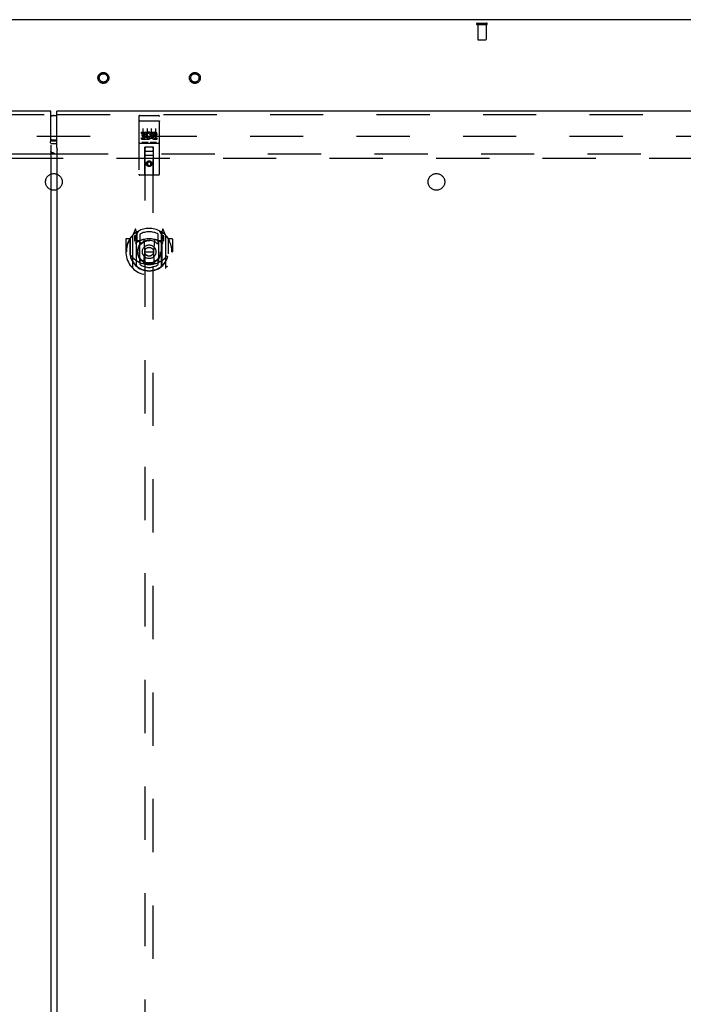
# Model space of a CAD drawing. Header units: inches. Extents: x 0 to 291, y 0 to 188.
# Tile 14 of 26: x 98 to 118, y 107 to 137. Entities that reach past the tile are written whole.
import ezdxf

# ---------------------------------------------------------------- set-up
doc = ezdxf.new("R2010")
doc.units = ezdxf.units.IN
doc.header["$LTSCALE"] = 16.01262
doc.header["$MEASUREMENT"] = 0
doc.linetypes.add('HIDDEN', pattern=[0.2, 0.1, -0.1])
doc.layers.get('0').update_dxf_attribs({"linetype": 'CONTINUOUS'})
for name, color, linetype in [('DEFAULT_2', 8, 'HIDDEN'), ('MASTER_DOOR_ASSEMBLY', 7, 'CONTINUOUS'), ('SLAVE_DOOR_ASSEMBLY', 7, 'CONTINUOUS'), ('SUBPANEL', 7, 'CONTINUOUS')]:
    doc.layers.add(name, color=color, linetype=linetype)

msp = doc.modelspace()

# ---------------------------------------------------------------- linework, layer by layer
at = {"color": 3, "linetype": 'Continuous'}
msp.add_line((138.061, 136.707), (60.415, 136.707), dxfattribs=at)
at = {"color": 7, "linetype": 'Continuous'}
msp.add_line((99.238, 133.087), (99.238, 133.071), dxfattribs=at)
at = {"layer": 'DEFAULT_2', "color": 8, "linetype": 'HIDDEN'}
for p, q in [((111.964, 136.603), (112.248, 136.603)), ((111.964, 136.56), (112.248, 136.56)), ((111.982, 136.56), (111.982, 136.113)), ((112.23, 136.56), (112.23, 136.113)), ((111.992, 136.103), (112.22, 136.103)), ((63.502, 133.207), (134.974, 133.207))]:
    msp.add_line(p, q, dxfattribs=at)
for centre, radius in [((100.727, 134.957), 0.164), ((100.727, 134.957), 0.124), ((103.477, 134.957), 0.164), ((103.477, 134.957), 0.124)]:
    msp.add_circle(centre, radius, dxfattribs=at)
for centre, radius, start, end in [((111.964, 136.581), 0.0215, 90, 270), ((112.248, 136.581), 0.0215, 270, 90), ((111.992, 136.113), 0.01, 180, 270), ((112.22, 136.113), 0.01, 270, 360)]:
    msp.add_arc(centre, radius, start, end, dxfattribs=at)
at = {"layer": 'MASTER_DOOR_ASSEMBLY', "color": 7, "linetype": 'Continuous'}
for p, q in [((99.241, 133.827), (99.331, 133.827)), ((99.331, 133.087), (99.241, 133.087))]:
    msp.add_line(p, q, dxfattribs=at)
at = {"layer": 'MASTER_DOOR_ASSEMBLY', "color": 3, "linetype": 'Continuous'}
for p, q in [((99.331, 132.856), (99.331, 133.957)), ((136.363, 133.957), (99.331, 133.957)), ((99.331, 132.798), (99.331, 60.616)), ((99.338, 132.798), (99.331, 132.798)), ((99.338, 132.798), (99.343, 132.804))]:
    msp.add_line(p, q, dxfattribs=at)
at = {"layer": 'MASTER_DOOR_ASSEMBLY', "color": 8, "linetype": 'HIDDEN'}
for p, q in [((99.331, 133.853), (136.363, 133.853)), ((101.79, 133.794), (101.79, 132.069)), ((101.82, 133.824), (102.385, 133.824)), ((102.415, 132.069), (102.415, 133.794)), ((101.806, 133.665), (101.806, 133.665)), ((101.807, 133.665), (101.806, 133.665)), ((101.808, 133.665), (101.807, 133.665)), ((101.809, 133.665), (101.808, 133.665)), ((101.81, 133.665), (101.809, 133.665)), ((101.811, 133.666), (101.81, 133.665)), ((101.81, 133.665), (101.81, 133.665)), ((101.812, 133.666), (101.811, 133.666)), ((101.813, 133.666), (101.812, 133.666)), ((101.814, 133.666), (101.813, 133.666)), ((101.814, 133.666), (101.814, 133.666)), ((101.815, 133.666), (101.814, 133.666)), ((101.816, 133.666), (101.815, 133.666)), ((101.817, 133.666), (101.816, 133.666)), ((101.818, 133.666), (101.817, 133.666)), ((101.819, 133.666), (101.818, 133.666)), ((101.819, 133.666), (101.819, 133.666)), ((101.819, 133.666), (102.385, 133.666)), ((102.385, 133.666), (102.386, 133.666)), ((102.386, 133.666), (102.387, 133.666)), ((102.387, 133.666), (102.387, 133.666)), ((102.387, 133.666), (102.388, 133.666)), ((102.388, 133.666), (102.389, 133.666)), ((102.389, 133.666), (102.39, 133.666)), ((102.39, 133.666), (102.391, 133.666)), ((102.391, 133.666), (102.392, 133.666)), ((102.392, 133.666), (102.392, 133.666)), ((102.392, 133.666), (102.393, 133.666)), ((102.393, 133.666), (102.394, 133.665)), ((102.394, 133.665), (102.395, 133.665)), ((102.395, 133.665), (102.396, 133.665)), ((102.396, 133.665), (102.396, 133.665)), ((102.396, 133.665), (102.397, 133.665)), ((102.397, 133.665), (102.398, 133.665)), ((101.871, 133.289), (101.871, 133.331)), ((101.871, 133.331), (102.027, 133.331)), ((101.871, 133.289), (101.984, 133.289)), ((101.871, 133.118), (101.871, 133.16)), ((101.871, 133.16), (101.984, 133.16)), ((101.892, 133.204), (101.892, 133.246)), ((101.892, 133.246), (101.984, 133.246)), ((101.892, 133.204), (101.984, 133.204)), ((101.915, 133.433), (101.915, 133.127)), ((101.984, 133.246), (101.984, 133.289)), ((101.984, 133.16), (101.984, 133.204)), ((102.027, 133.153), (102.027, 133.331)), ((102.027, 133.153), (102.04, 133.172)), ((102.051, 133.283), (102.034, 133.322)), ((102.04, 133.433), (102.04, 133.127)), ((102.165, 133.433), (102.165, 133.127)), ((102.183, 133.289), (102.183, 133.331)), ((102.183, 133.331), (102.275, 133.331)), ((102.183, 133.289), (102.275, 133.289)), ((102.243, 133.204), (102.289, 133.204)), ((102.247, 133.245), (102.275, 133.245)), ((102.247, 133.16), (102.339, 133.16)), ((102.29, 133.433), (102.29, 133.127)), ((102.339, 133.118), (102.339, 133.16)), ((101.82, 132.996), (102.385, 132.996)), ((101.871, 133.118), (102.027, 133.118)), ((102.063, 133.012), (101.891, 133.012)), ((101.972, 132.069), (101.976, 132.879)), ((101.977, 132.879), (101.976, 132.879)), ((101.977, 132.879), (101.977, 98.877)), ((102.227, 132.879), (101.977, 132.879)), ((102.027, 133.118), (102.027, 133.13)), ((102.03, 133.128), (102.027, 133.13)), ((102.313, 133.012), (102.141, 133.012)), ((102.227, 98.877), (102.227, 132.879)), ((102.229, 132.879), (102.227, 132.879)), ((102.232, 132.069), (102.229, 132.879)), ((102.247, 133.118), (102.339, 133.118)), ((102.23, 132.629), (101.975, 132.629)), ((102.017, 132.754), (102.187, 132.754)), ((102.102, 132.451), (102.04, 132.415)), ((102.04, 132.415), (102.04, 132.342)), ((102.04, 132.415), (102.05, 132.409)), ((102.04, 132.342), (102.05, 132.348)), ((102.04, 132.342), (102.102, 132.306)), ((102.102, 132.439), (102.05, 132.409)), ((102.05, 132.409), (102.05, 132.348)), ((102.05, 132.348), (102.102, 132.318)), ((102.102, 132.451), (102.102, 132.439)), ((102.165, 132.415), (102.102, 132.451)), ((102.155, 132.409), (102.102, 132.439)), ((102.102, 132.318), (102.155, 132.348)), ((102.102, 132.306), (102.165, 132.342)), ((102.102, 132.306), (102.102, 132.318)), ((102.165, 132.415), (102.155, 132.409)), ((102.155, 132.348), (102.155, 132.409)), ((102.165, 132.342), (102.155, 132.348)), ((102.165, 132.342), (102.165, 132.415)), ((102.385, 132.039), (101.82, 132.039)), ((101.602, 130.219), (101.602, 129.251)), ((101.677, 130.405), (101.607, 130.229)), ((101.66, 130.214), (101.66, 130.064)), ((101.72, 130.214), (101.66, 130.214)), ((101.727, 130.194), (101.672, 130.194)), ((101.699, 130.305), (101.698, 130.304)), ((101.699, 130.305), (101.698, 130.304)), ((101.699, 130.305), (101.699, 130.305)), ((101.72, 130.321), (101.706, 130.402)), ((101.72, 129.305), (101.72, 130.321)), ((101.727, 130.254), (101.797, 130.363)), ((101.727, 129.31), (101.727, 130.313)), ((101.73, 130.288), (101.73, 130.081)), ((101.827, 130.266), (101.827, 130.013)), ((102.377, 130.013), (102.377, 130.266)), ((102.407, 130.363), (102.477, 130.254)), ((102.475, 130.081), (102.475, 130.288)), ((102.477, 129.31), (102.477, 130.313)), ((102.532, 130.194), (102.477, 130.194)), ((102.499, 130.402), (102.485, 130.321)), ((102.485, 130.321), (102.485, 129.305)), ((102.545, 130.214), (102.485, 130.214)), ((102.506, 130.304), (102.502, 130.308)), ((102.598, 130.229), (102.528, 130.405)), ((102.545, 130.064), (102.545, 130.214)), ((102.602, 129.251), (102.602, 130.219)), ((101.402, 130.108), (101.402, 129.735)), ((101.52, 130.123), (101.417, 130.123)), ((101.52, 130.123), (101.52, 129.735)), ((101.528, 130.108), (101.52, 130.123)), ((101.527, 130.126), (101.527, 129.668)), ((101.66, 130.064), (101.72, 130.064)), ((101.668, 130.186), (101.698, 130.14)), ((101.82, 130.063), (101.747, 130.063)), ((101.75, 130.061), (101.816, 130.061)), ((101.82, 129.422), (101.82, 130.053)), ((101.939, 130.079), (101.97, 129.735)), ((102.265, 130.079), (102.235, 129.735)), ((102.457, 130.063), (102.385, 130.063)), ((102.385, 130.053), (102.385, 129.422)), ((102.389, 130.061), (102.455, 130.061)), ((102.485, 130.064), (102.545, 130.064)), ((102.507, 130.14), (102.537, 130.186)), ((102.677, 130.126), (102.677, 129.668)), ((102.685, 130.123), (102.677, 130.108)), ((102.685, 129.735), (102.685, 130.123)), ((102.787, 130.123), (102.685, 130.123)), ((102.802, 130.108), (102.802, 129.735)), ((101.402, 129.735), (101.417, 129.735)), ((101.52, 129.735), (101.535, 129.735)), ((101.527, 129.668), (101.528, 129.666)), ((101.94, 129.396), (101.97, 129.735)), ((101.97, 129.735), (102.235, 129.735)), ((102.265, 129.396), (102.235, 129.735)), ((102.685, 129.735), (102.67, 129.735)), ((102.677, 129.668), (102.677, 129.666)), ((102.787, 129.735), (102.802, 129.735)), ((101.827, 129.452), (101.827, 129.349)), ((102.377, 129.349), (102.377, 129.452))]:
    msp.add_line(p, q, dxfattribs=at)
for points in [[(101.806, 133.665), (101.805, 133.665), (101.805, 133.665), (101.805, 133.665), (101.804, 133.665), (101.804, 133.665), (101.804, 133.665), (101.803, 133.665), (101.803, 133.665), (101.803, 133.664), (101.802, 133.664), (101.802, 133.664), (101.801, 133.664), (101.801, 133.664), (101.801, 133.664), (101.801, 133.664), (101.8, 133.664), (101.8, 133.664), (101.8, 133.664), (101.799, 133.664), (101.799, 133.664), (101.799, 133.664), (101.798, 133.664), (101.798, 133.664), (101.798, 133.663), (101.798, 133.663), (101.797, 133.663), (101.797, 133.663), (101.797, 133.663), (101.796, 133.663), (101.796, 133.663), (101.796, 133.663), (101.796, 133.663), (101.795, 133.663), (101.795, 133.663), (101.795, 133.663), (101.795, 133.662), (101.794, 133.662), (101.794, 133.662), (101.794, 133.662), (101.794, 133.662), (101.794, 133.662), (101.793, 133.662), (101.793, 133.662), (101.793, 133.662), (101.793, 133.662), (101.793, 133.662), (101.792, 133.661), (101.792, 133.661), (101.792, 133.661), (101.792, 133.661), (101.792, 133.661), (101.792, 133.661), (101.792, 133.661), (101.791, 133.661), (101.791, 133.661), (101.791, 133.661), (101.791, 133.66), (101.791, 133.66), (101.791, 133.66), (101.791, 133.66), (101.791, 133.66), (101.791, 133.66), (101.79, 133.66), (101.79, 133.66), (101.79, 133.66), (101.79, 133.66), (101.79, 133.659), (101.79, 133.659), (101.79, 133.659), (101.79, 133.659), (101.79, 133.659), (101.79, 133.659), (101.79, 133.659), (101.79, 133.659), (101.79, 133.659), (101.79, 133.659), (101.79, 133.658)], [(102.398, 133.665), (102.399, 133.665), (102.399, 133.665), (102.399, 133.665), (102.4, 133.665), (102.4, 133.665), (102.4, 133.665), (102.401, 133.665), (102.401, 133.665), (102.402, 133.665), (102.402, 133.665), (102.402, 133.664), (102.403, 133.664), (102.403, 133.664), (102.403, 133.664), (102.404, 133.664), (102.404, 133.664), (102.404, 133.664), (102.405, 133.664), (102.405, 133.664), (102.405, 133.664), (102.405, 133.664), (102.406, 133.664), (102.406, 133.664), (102.406, 133.664), (102.407, 133.664), (102.407, 133.663), (102.407, 133.663), (102.408, 133.663), (102.408, 133.663), (102.408, 133.663), (102.408, 133.663), (102.409, 133.663), (102.409, 133.663), (102.409, 133.663), (102.409, 133.663), (102.41, 133.663), (102.41, 133.663), (102.41, 133.662), (102.41, 133.662), (102.41, 133.662), (102.411, 133.662), (102.411, 133.662), (102.411, 133.662), (102.411, 133.662), (102.412, 133.662), (102.412, 133.662), (102.412, 133.662), (102.412, 133.662), (102.412, 133.661), (102.412, 133.661), (102.413, 133.661), (102.413, 133.661), (102.413, 133.661), (102.413, 133.661), (102.413, 133.661), (102.413, 133.661), (102.413, 133.661), (102.414, 133.661), (102.414, 133.66), (102.414, 133.66), (102.414, 133.66), (102.414, 133.66), (102.414, 133.66), (102.414, 133.66), (102.414, 133.66), (102.414, 133.66), (102.414, 133.66), (102.415, 133.66), (102.415, 133.659), (102.415, 133.659), (102.415, 133.659), (102.415, 133.659), (102.415, 133.659), (102.415, 133.659), (102.415, 133.659), (102.415, 133.659), (102.415, 133.659), (102.415, 133.659), (102.415, 133.658)], [(101.891, 133.012), (101.891, 133.012), (101.891, 133.012), (101.891, 133.012), (101.891, 133.012), (101.89, 133.012), (101.89, 133.012), (101.89, 133.012), (101.89, 133.012), (101.89, 133.012), (101.889, 133.012), (101.889, 133.012), (101.889, 133.012), (101.889, 133.012), (101.889, 133.012), (101.889, 133.012), (101.888, 133.012), (101.888, 133.012), (101.888, 133.012), (101.888, 133.012), (101.888, 133.012), (101.888, 133.012), (101.888, 133.012), (101.887, 133.012), (101.887, 133.012), (101.887, 133.012), (101.887, 133.012), (101.887, 133.012), (101.887, 133.012), (101.887, 133.012), (101.887, 133.012), (101.886, 133.012), (101.886, 133.012), (101.886, 133.013), (101.886, 133.013), (101.886, 133.013), (101.886, 133.013), (101.886, 133.013), (101.886, 133.013), (101.886, 133.013), (101.885, 133.013), (101.885, 133.013), (101.885, 133.013), (101.885, 133.013), (101.885, 133.013), (101.885, 133.013), (101.885, 133.013)], [(102.07, 133.013), (102.07, 133.013), (102.07, 133.013), (102.07, 133.013), (102.07, 133.013), (102.069, 133.013), (102.069, 133.013), (102.069, 133.013), (102.069, 133.013), (102.069, 133.013), (102.069, 133.013), (102.069, 133.013), (102.069, 133.013), (102.069, 133.013), (102.068, 133.012), (102.068, 133.012), (102.068, 133.012), (102.068, 133.012), (102.068, 133.012), (102.068, 133.012), (102.068, 133.012), (102.068, 133.012), (102.067, 133.012), (102.067, 133.012), (102.067, 133.012), (102.067, 133.012), (102.067, 133.012), (102.067, 133.012), (102.067, 133.012), (102.066, 133.012), (102.066, 133.012), (102.066, 133.012), (102.066, 133.012), (102.066, 133.012), (102.066, 133.012), (102.065, 133.012), (102.065, 133.012), (102.065, 133.012), (102.065, 133.012), (102.065, 133.012), (102.065, 133.012), (102.064, 133.012), (102.064, 133.012), (102.064, 133.012), (102.064, 133.012), (102.063, 133.012)], [(102.141, 133.012), (102.141, 133.012), (102.141, 133.012), (102.141, 133.012), (102.141, 133.012), (102.14, 133.012), (102.14, 133.012), (102.14, 133.012), (102.14, 133.012), (102.14, 133.012), (102.139, 133.012), (102.139, 133.012), (102.139, 133.012), (102.139, 133.012), (102.139, 133.012), (102.139, 133.012), (102.138, 133.012), (102.138, 133.012), (102.138, 133.012), (102.138, 133.012), (102.138, 133.012), (102.138, 133.012), (102.138, 133.012), (102.137, 133.012), (102.137, 133.012), (102.137, 133.012), (102.137, 133.012), (102.137, 133.012), (102.137, 133.012), (102.137, 133.012), (102.137, 133.012), (102.136, 133.012), (102.136, 133.012), (102.136, 133.013), (102.136, 133.013), (102.136, 133.013), (102.136, 133.013), (102.136, 133.013), (102.136, 133.013), (102.136, 133.013), (102.135, 133.013), (102.135, 133.013), (102.135, 133.013), (102.135, 133.013), (102.135, 133.013), (102.135, 133.013), (102.135, 133.013)], [(102.32, 133.013), (102.32, 133.013), (102.32, 133.013), (102.32, 133.013), (102.32, 133.013), (102.319, 133.013), (102.319, 133.013), (102.319, 133.013), (102.319, 133.013), (102.319, 133.013), (102.319, 133.013), (102.319, 133.013), (102.319, 133.013), (102.319, 133.013), (102.318, 133.012), (102.318, 133.012), (102.318, 133.012), (102.318, 133.012), (102.318, 133.012), (102.318, 133.012), (102.318, 133.012), (102.318, 133.012), (102.317, 133.012), (102.317, 133.012), (102.317, 133.012), (102.317, 133.012), (102.317, 133.012), (102.317, 133.012), (102.317, 133.012), (102.316, 133.012), (102.316, 133.012), (102.316, 133.012), (102.316, 133.012), (102.316, 133.012), (102.316, 133.012), (102.315, 133.012), (102.315, 133.012), (102.315, 133.012), (102.315, 133.012), (102.315, 133.012), (102.315, 133.012), (102.314, 133.012), (102.314, 133.012), (102.314, 133.012), (102.314, 133.012), (102.313, 133.012)], [(101.557, 130.174), (101.558, 130.174), (101.558, 130.175), (101.559, 130.176), (101.56, 130.177), (101.561, 130.178), (101.561, 130.179), (101.562, 130.179), (101.563, 130.18), (101.563, 130.181), (101.564, 130.182), (101.565, 130.182), (101.566, 130.183), (101.567, 130.184), (101.567, 130.184), (101.568, 130.185), (101.569, 130.186), (101.57, 130.186), (101.571, 130.187), (101.571, 130.188), (101.572, 130.188), (101.573, 130.189), (101.574, 130.19), (101.575, 130.19), (101.576, 130.191), (101.577, 130.191), (101.577, 130.192), (101.578, 130.192), (101.579, 130.193), (101.58, 130.193), (101.581, 130.194), (101.582, 130.194), (101.583, 130.195), (101.584, 130.195), (101.585, 130.195)], [(102.62, 130.195), (102.621, 130.195), (102.622, 130.195), (102.623, 130.194), (102.624, 130.194), (102.625, 130.193), (102.625, 130.193), (102.626, 130.192), (102.627, 130.192), (102.628, 130.191), (102.629, 130.191), (102.63, 130.19), (102.631, 130.19), (102.632, 130.189), (102.632, 130.188), (102.633, 130.188), (102.634, 130.187), (102.635, 130.186), (102.636, 130.186), (102.637, 130.185), (102.637, 130.184), (102.638, 130.184), (102.639, 130.183), (102.64, 130.182), (102.641, 130.182), (102.641, 130.181), (102.642, 130.18), (102.643, 130.179), (102.644, 130.179), (102.644, 130.178), (102.645, 130.177), (102.646, 130.176), (102.646, 130.175), (102.647, 130.174), (102.648, 130.174)], [(101.57, 129.621), (101.573, 129.616), (101.576, 129.611), (101.579, 129.606), (101.582, 129.602), (101.585, 129.597), (101.587, 129.593), (101.59, 129.589), (101.593, 129.585), (101.595, 129.581), (101.598, 129.578), (101.6, 129.574), (101.603, 129.571), (101.605, 129.568), (101.607, 129.565), (101.609, 129.562), (101.612, 129.559), (101.614, 129.556), (101.616, 129.553), (101.618, 129.551), (101.62, 129.548), (101.622, 129.546), (101.624, 129.544), (101.626, 129.542), (101.628, 129.539), (101.63, 129.537), (101.632, 129.536), (101.633, 129.534), (101.635, 129.532), (101.637, 129.53), (101.639, 129.528), (101.64, 129.527), (101.642, 129.525), (101.643, 129.524), (101.645, 129.522), (101.647, 129.521), (101.648, 129.52)], [(102.557, 129.52), (102.558, 129.521), (102.56, 129.522), (102.561, 129.524), (102.563, 129.525), (102.565, 129.527), (102.566, 129.528), (102.568, 129.53), (102.57, 129.532), (102.571, 129.534), (102.573, 129.536), (102.575, 129.537), (102.577, 129.539), (102.579, 129.542), (102.581, 129.544), (102.583, 129.546), (102.585, 129.548), (102.587, 129.551), (102.589, 129.553), (102.591, 129.556), (102.593, 129.559), (102.595, 129.562), (102.598, 129.565), (102.6, 129.568), (102.602, 129.571), (102.605, 129.574), (102.607, 129.578), (102.61, 129.581), (102.612, 129.585), (102.615, 129.589), (102.617, 129.593), (102.62, 129.597), (102.623, 129.602), (102.626, 129.606), (102.629, 129.611), (102.632, 129.616), (102.635, 129.621)], [(102.29, 129.378), (102.285, 129.377), (102.28, 129.375), (102.274, 129.374), (102.269, 129.372), (102.263, 129.371), (102.258, 129.37), (102.252, 129.369), (102.247, 129.367), (102.241, 129.366), (102.236, 129.365), (102.23, 129.364), (102.225, 129.363), (102.219, 129.362), (102.214, 129.361), (102.208, 129.36), (102.203, 129.36), (102.197, 129.359), (102.192, 129.358), (102.186, 129.357), (102.181, 129.357), (102.175, 129.356), (102.169, 129.356), (102.164, 129.355), (102.158, 129.355), (102.153, 129.354), (102.147, 129.354), (102.142, 129.353), (102.136, 129.353), (102.13, 129.353), (102.125, 129.353), (102.119, 129.353), (102.114, 129.352), (102.108, 129.352), (102.102, 129.352), (102.097, 129.352), (102.091, 129.352), (102.086, 129.353), (102.08, 129.353), (102.074, 129.353), (102.069, 129.353), (102.063, 129.353), (102.058, 129.354), (102.052, 129.354), (102.046, 129.355), (102.041, 129.355), (102.035, 129.356), (102.03, 129.356), (102.024, 129.357), (102.019, 129.357), (102.013, 129.358), (102.008, 129.359), (102.002, 129.36), (101.996, 129.36), (101.991, 129.361), (101.985, 129.362), (101.98, 129.363), (101.974, 129.364), (101.969, 129.365), (101.963, 129.366), (101.958, 129.367), (101.952, 129.369), (101.947, 129.37), (101.942, 129.371), (101.936, 129.372), (101.931, 129.374), (101.925, 129.375), (101.92, 129.377), (101.914, 129.378)], [(101.585, 129.274), (101.584, 129.275), (101.583, 129.275), (101.582, 129.275), (101.581, 129.276), (101.58, 129.276), (101.579, 129.277), (101.578, 129.277), (101.577, 129.278), (101.577, 129.278), (101.576, 129.279), (101.575, 129.28), (101.574, 129.28), (101.573, 129.281), (101.572, 129.281), (101.571, 129.282), (101.571, 129.283), (101.57, 129.283), (101.569, 129.284), (101.568, 129.285), (101.567, 129.285), (101.567, 129.286), (101.566, 129.287), (101.565, 129.287), (101.564, 129.288), (101.563, 129.289), (101.563, 129.29), (101.562, 129.29), (101.561, 129.291), (101.561, 129.292), (101.56, 129.293), (101.559, 129.294), (101.558, 129.294), (101.558, 129.295), (101.557, 129.296)], [(102.648, 129.296), (102.647, 129.295), (102.646, 129.294), (102.646, 129.294), (102.645, 129.293), (102.644, 129.292), (102.644, 129.291), (102.643, 129.29), (102.642, 129.29), (102.641, 129.289), (102.641, 129.288), (102.64, 129.287), (102.639, 129.287), (102.638, 129.286), (102.637, 129.285), (102.637, 129.285), (102.636, 129.284), (102.635, 129.283), (102.634, 129.283), (102.633, 129.282), (102.632, 129.281), (102.632, 129.281), (102.631, 129.28), (102.63, 129.28), (102.629, 129.279), (102.628, 129.278), (102.627, 129.278), (102.626, 129.277), (102.625, 129.277), (102.625, 129.276), (102.624, 129.276), (102.623, 129.275), (102.622, 129.275), (102.621, 129.275), (102.62, 129.274)]]:
    msp.add_lwpolyline(points, dxfattribs=at)
at = {"layer": 'MASTER_DOOR_ASSEMBLY', "color": 3, "linetype": 'Continuous'}
msp.add_lwpolyline([(99.343, 132.804), (99.344, 132.805), (99.344, 132.806), (99.345, 132.806), (99.345, 132.807), (99.345, 132.807), (99.344, 132.808), (99.344, 132.808), (99.344, 132.809), (99.343, 132.81), (99.343, 132.811), (99.342, 132.812), (99.341, 132.813), (99.341, 132.814), (99.34, 132.815), (99.339, 132.817), (99.339, 132.819), (99.338, 132.821), (99.337, 132.823), (99.337, 132.826), (99.336, 132.828), (99.335, 132.831), (99.335, 132.834), (99.334, 132.837), (99.334, 132.84), (99.333, 132.844), (99.332, 132.847), (99.332, 132.852), (99.331, 132.856)], dxfattribs=at)
at = {"layer": 'MASTER_DOOR_ASSEMBLY', "color": 8, "linetype": 'HIDDEN'}
for centre, radius in [((102.102, 132.379), 0.085), ((102.102, 132.379), 0.0845), ((102.102, 129.733), 0.35), ((102.102, 129.733), 0.335), ((102.102, 129.733), 0.205), ((102.102, 129.733), 0.133)]:
    msp.add_circle(centre, radius, dxfattribs=at)
at = {"layer": 'MASTER_DOOR_ASSEMBLY', "color": 7, "linetype": 'Continuous'}
for centre, start, end in [((99.241, 133.647), 90, 122.8107), ((99.241, 133.267), 237.1893, 270)]:
    msp.add_arc(centre, 0.18, start, end, dxfattribs=at)
at = {"layer": 'MASTER_DOOR_ASSEMBLY', "color": 8, "linetype": 'HIDDEN'}
for centre, radius, start, end in [((101.82, 133.794), 0.03, 90, 180), ((102.385, 133.794), 0.03, 0, 90), ((102.076, 133.224), 0.107, 244.2636, 113.4027), ((102.076, 133.224), 0.0639, 234.8895, 113.4026), ((102.247, 133.181), 0.0635, 90, 270), ((102.247, 133.182), 0.0219, 100.307, 270), ((102.275, 133.267), 0.0644, 282.2995, 90.0775), ((102.275, 133.267), 0.0219, 269.9011, 90), ((101.82, 132.966), 0.03, 90, 180), ((102.017, 132.839), 0.04, 90, 180), ((102.187, 132.839), 0.04, 0, 90), ((102.385, 132.966), 0.03, 0, 90), ((102.017, 132.794), 0.04, 180, 270), ((102.187, 132.794), 0.04, 270, 360), ((101.82, 132.069), 0.03, 180, 270), ((101.942, 132.069), 0.03, 270, 360), ((102.262, 132.069), 0.03, 180, 270), ((102.385, 132.069), 0.03, 270, 360), ((102.102, 129.735), 0.7, 125.5126, 54.4874), ((102.102, 129.733), 0.7, 35.2961, 144.7039), ((101.617, 130.219), 0.015, 135.0748, 180), ((101.672, 130.189), 0.005, 90, 212.6792), ((101.691, 130.399), 0.015, 10, 158.1959), ((101.707, 130.288), 0.02, 0, 125.5126), ((101.71, 130.288), 0.02, 0, 125.2543), ((101.747, 130.313), 0.02, 121.4688, 179.9992), ((102.102, 129.733), 0.6, 62.7204, 117.2796), ((102.457, 130.313), 0.02, 0, 58.5295), ((102.495, 130.288), 0.02, 54.7457, 180), ((102.497, 130.288), 0.02, 54.4874, 180), ((102.514, 130.399), 0.015, 21.8041, 170), ((102.532, 130.189), 0.005, 327.3208, 90), ((102.587, 130.219), 0.015, 0, 44.9252), ((101.417, 130.108), 0.015, 90, 180), ((102.102, 129.735), 0.685, 146.9885, 180), ((101.547, 130.126), 0.02, 144.7039, 180), ((102.102, 129.422), 0.7, 53.2319, 126.7681), ((101.539, 130.039), 0.188, 0, 32.6792), ((101.747, 130.083), 0.02, 180, 270), ((101.75, 130.081), 0.02, 180, 270), ((101.816, 130.081), 0.02, 270, 293.464), ((101.835, 130.053), 0.015, 112.9863, 180), ((102.102, 129.42), 0.7, 66.536, 113.464), ((101.857, 130.013), 0.03, 180, 311.1261), ((102.102, 129.733), 0.343, 48.8739, 131.1261), ((101.919, 130.077), 0.02, 5.0796, 105.6131), ((102.285, 130.077), 0.02, 74.3869, 174.9204), ((102.347, 130.013), 0.03, 228.8739, 360), ((102.37, 130.053), 0.015, 0, 67.0137), ((102.389, 130.081), 0.02, 246.536, 270), ((102.455, 130.081), 0.02, 270, 360), ((102.457, 130.083), 0.02, 270, 360), ((102.665, 130.039), 0.188, 147.3208, 180), ((102.657, 130.126), 0.02, 0, 35.2961), ((102.102, 129.735), 0.685, 0, 33.0115), ((102.787, 130.108), 0.015, 0, 90), ((102.102, 129.737), 0.583, 180.2464, 359.7536), ((101.547, 129.668), 0.02, 180, 187.6622), ((102.102, 129.743), 0.58, 187.6622, 352.3378), ((102.657, 129.668), 0.02, 352.3378, 360), ((102.102, 130.052), 0.7, 229.529, 310.471), ((101.747, 129.31), 0.02, 180, 230.6594), ((101.835, 129.422), 0.015, 180, 247.0137), ((101.857, 129.452), 0.03, 48.8739, 180), ((102.102, 129.743), 0.48, 235.0461, 304.9539), ((102.102, 129.733), 0.343, 228.8739, 311.1261), ((101.92, 129.397), 0.02, 254.4248, 354.9204), ((102.285, 129.397), 0.02, 185.0796, 285.5752), ((102.347, 129.452), 0.03, 0, 131.1261), ((102.37, 129.422), 0.015, 292.9863, 360), ((102.457, 129.31), 0.02, 309.3378, 359.9984), ((101.617, 129.251), 0.015, 180, 224.9252), ((101.735, 129.305), 0.015, 180, 229.6413), ((102.47, 129.305), 0.015, 310.3587, 360), ((102.587, 129.251), 0.015, 315.0748, 360)]:
    msp.add_arc(centre, radius, start, end, dxfattribs=at)
at = {"layer": 'SLAVE_DOOR_ASSEMBLY', "color": 3, "linetype": 'Continuous'}
for p, q in [((99.144, 133.957), (62.113, 133.957)), ((99.144, 133.066), (99.144, 133.957)), ((99.144, 132.932), (99.144, 60.481)), ((99.331, 132.971), (99.167, 132.971))]:
    msp.add_line(p, q, dxfattribs=at)
at = {"layer": 'SLAVE_DOOR_ASSEMBLY', "color": 8, "linetype": 'HIDDEN'}
msp.add_line((62.113, 133.853), (99.144, 133.853), dxfattribs=at)
at = {"layer": 'SLAVE_DOOR_ASSEMBLY', "color": 7, "linetype": 'Continuous'}
for p, q in [((99.144, 133.827), (99.331, 133.827)), ((99.331, 133.087), (99.144, 133.087)), ((99.144, 133.069), (99.146, 133.07)), ((99.167, 133.071), (99.331, 133.071))]:
    msp.add_line(p, q, dxfattribs=at)
at = {"layer": 'SLAVE_DOOR_ASSEMBLY', "color": 3, "linetype": 'Continuous'}
for points in [[(99.134, 133.012), (99.132, 133.014), (99.132, 133.015), (99.131, 133.016), (99.131, 133.017), (99.131, 133.017), (99.131, 133.018), (99.131, 133.018), (99.131, 133.019), (99.132, 133.019), (99.132, 133.02), (99.132, 133.021), (99.133, 133.022), (99.134, 133.023), (99.135, 133.025), (99.135, 133.026), (99.136, 133.028), (99.137, 133.03), (99.138, 133.032), (99.138, 133.035), (99.139, 133.038), (99.14, 133.041), (99.141, 133.045), (99.141, 133.049), (99.142, 133.053), (99.143, 133.057), (99.143, 133.062), (99.144, 133.066)], [(99.137, 133.008), (99.136, 133.01), (99.134, 133.012)], [(99.167, 132.971), (99.162, 132.971), (99.157, 132.971), (99.151, 132.971), (99.146, 132.97), (99.142, 132.97)], [(99.159, 132.72), (99.155, 132.724), (99.151, 132.728), (99.148, 132.732), (99.146, 132.735), (99.144, 132.739), (99.144, 132.743)], [(99.286, 132.668), (99.268, 132.676), (99.25, 132.685), (99.232, 132.694), (99.214, 132.702), (99.196, 132.709), (99.177, 132.716), (99.159, 132.722), (99.156, 132.723)], [(99.286, 132.668), (99.264, 132.675), (99.253, 132.679), (99.242, 132.683), (99.232, 132.686), (99.222, 132.69), (99.212, 132.694), (99.203, 132.698), (99.194, 132.701), (99.186, 132.705), (99.178, 132.709), (99.171, 132.713), (99.165, 132.717), (99.159, 132.72)]]:
    msp.add_lwpolyline(points, dxfattribs=at)
at = {"layer": 'SLAVE_DOOR_ASSEMBLY', "color": 7, "linetype": 'Continuous'}
msp.add_lwpolyline([(99.146, 133.07), (99.151, 133.07), (99.157, 133.07), (99.162, 133.071), (99.167, 133.071)], dxfattribs=at)
at = {"layer": 'SUBPANEL', "color": 8, "linetype": 'HIDDEN'}
for p, q in [((65.894, 132.675), (99.263, 132.675)), ((99.27, 132.675), (132.581, 132.675)), ((65.894, 132.55), (132.581, 132.55))]:
    msp.add_line(p, q, dxfattribs=at)
at = {"layer": 'SUBPANEL', "color": 3, "linetype": 'Continuous'}
msp.add_line((99.263, 132.675), (99.27, 132.675), dxfattribs=at)
at = {"layer": 'SUBPANEL', "color": 8, "linetype": 'HIDDEN'}
for centre in [(99.238, 131.832), (110.738, 131.832)]:
    msp.add_circle(centre, 0.25, dxfattribs=at)

doc.saveas('drawing.dxf')
